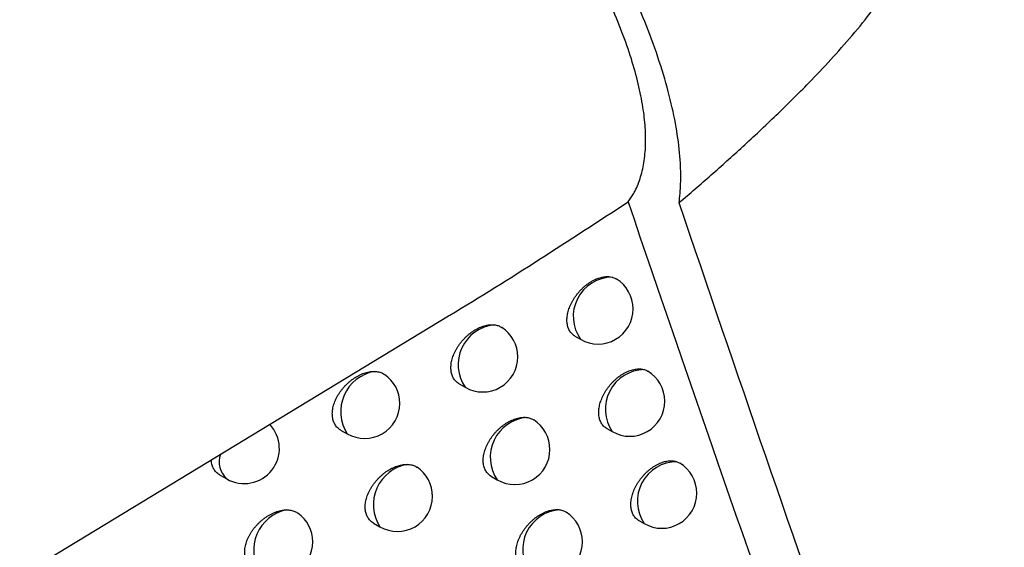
# Model space of a CAD drawing. Header units: millimetres. Extents: x -0.387 to 0.594, y -0.166 to 0.447.
# Tile 100 of 109: x 0.4678 to 0.48183, y 0.19057 to 0.19808. Entities that reach past the tile are written whole.
import ezdxf

# ---------------------------------------------------------------- set-up
doc = ezdxf.new("R2010")
doc.units = ezdxf.units.MM
doc.layers.add('FORMAT', color=7, linetype='Continuous')

msp = doc.modelspace()

# ---------------------------------------------------------------- linework, layer by layer
at = {"layer": 'FORMAT', "color": 7, "linetype": 'Continuous', "lineweight": 25}
for p, q in [((0.465786, 0.188937), (0.473912, 0.193862)), ((0.475713, 0.193573), (0.475792, 0.193527)), ((0.474061, 0.192894), (0.474148, 0.192844)), ((0.476165, 0.192258), (0.476243, 0.192213)), ((0.472373, 0.192235), (0.472467, 0.192181)), ((0.470649, 0.191598), (0.47075, 0.19154)), ((0.474521, 0.191574), (0.474606, 0.191525)), ((0.472842, 0.190911), (0.472933, 0.190858)), ((0.476622, 0.190947), (0.476699, 0.190903))]:
    msp.add_line(p, q, dxfattribs=at)
for centre, radius, start, end in [((0.476249, 0.193852), 0.0005606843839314, 90.850428, 215.399743), ((0.476042, 0.19396), 0.0005, 0, 58.639008), ((0.476042, 0.19396), 0.0005, 240.0017, 0), ((0.474618, 0.193166), 0.0005699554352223, 95.742875, 214.437334), ((0.474398, 0.193277), 0.0005, 0, 57.033021), ((0.474398, 0.193277), 0.0005, 240.0017, 0), ((0.47671, 0.192531), 0.0005650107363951, 90.98223, 214.322111), ((0.472957, 0.192497), 0.0005824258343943, 100.041259, 212.751571), ((0.472717, 0.192615), 0.0005, 0, 55.675396), ((0.476493, 0.192646), 0.0005, 0, 58.874427), ((0.472717, 0.192615), 0.0005, 240.0017, 0), ((0.476493, 0.192646), 0.0005, 240.0017, 0), ((0.475074, 0.191848), 0.0005685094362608, 94.937509, 214.595033), ((0.471, 0.191973), 0.0005, 240.0017, 43.445172), ((0.474856, 0.191958), 0.0005, 0, 57.476025), ((0.470973, 0.191784), 0.0003306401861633, 161.086529, 227.523383), ((0.474856, 0.191958), 0.0005, 240.0017, 0), ((0.473421, 0.191173), 0.0005811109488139, 99.40979, 212.901541), ((0.473183, 0.191291), 0.0005, 0, 55.992402), ((0.477165, 0.191221), 0.0005635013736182, 89.980836, 214.295832), ((0.476949, 0.191336), 0.0005, 0, 59.208035), ((0.473183, 0.191291), 0.0005, 240.0017, 0), ((0.476949, 0.191336), 0.0005, 240.0017, 0), ((0.47172, 0.190525), 0.0005859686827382, 101.912478, 212.355857), ((0.471475, 0.190644), 0.0005, 0, 54.57897), ((0.475535, 0.190535), 0.0005669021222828, 94.072064, 214.768863), ((0.475319, 0.190644), 0.0005, 0, 57.746951), ((0.471475, 0.190644), 0.0005, 240.0017, 0), ((0.475319, 0.190644), 0.0005, 240.0017, 0)]:
    msp.add_arc(centre, radius, start, end, dxfattribs=at)
for points, knots in [([(0.4875129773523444, 0.1841416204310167), (0.4868333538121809, 0.1863377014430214), (0.4854589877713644, 0.1907787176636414), (0.4835633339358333, 0.1976200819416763), (0.4817841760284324, 0.2046273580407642), (0.4801489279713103, 0.211760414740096), (0.4786557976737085, 0.2190075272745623), (0.4773053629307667, 0.2263641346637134), (0.4760973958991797, 0.2338289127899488), (0.475033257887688, 0.2414054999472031), (0.473908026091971, 0.2508245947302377), (0.4728484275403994, 0.2621778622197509), (0.4720413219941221, 0.2755886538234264), (0.4716182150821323, 0.2892640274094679), (0.4716877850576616, 0.298592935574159), (0.4717225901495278, 0.3032600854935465)], [0, 0, 0, 0, 0.0622011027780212, 0.1257859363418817, 0.1893965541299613, 0.2530847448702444, 0.3167987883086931, 0.3803835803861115, 0.4439938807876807, 0.5076814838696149, 0.5713950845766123, 0.6782397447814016, 0.7852056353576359, 0.892540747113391, 0.9999999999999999, 0.9999999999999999, 0.9999999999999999, 0.9999999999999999]), ([(0.4766309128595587, 0.3020856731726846), (0.4766044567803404, 0.2994187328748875), (0.4765505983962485, 0.2939894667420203), (0.4766505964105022, 0.2858974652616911), (0.4768891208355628, 0.2777873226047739), (0.477278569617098, 0.2697628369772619), (0.4778150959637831, 0.261832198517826), (0.4784989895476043, 0.2540012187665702), (0.4793297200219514, 0.2462707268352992), (0.4803079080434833, 0.2386376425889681), (0.4816520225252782, 0.2296456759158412), (0.483475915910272, 0.2193813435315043), (0.4859291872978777, 0.2079594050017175), (0.4887247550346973, 0.1967937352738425), (0.4908959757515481, 0.1896066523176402), (0.4919821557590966, 0.1860112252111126)], [0, 0, 0, 0, 0.0629734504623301, 0.1281992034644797, 0.1934519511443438, 0.2587859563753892, 0.3241471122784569, 0.3893728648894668, 0.4546256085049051, 0.5199596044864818, 0.5853207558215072, 0.6887198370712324, 0.7922265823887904, 0.8960587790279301, 1, 1, 1, 1]), ([(0.4764690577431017, 0.1954839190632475), (0.476495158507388, 0.1955207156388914), (0.4765598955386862, 0.1956119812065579), (0.4766366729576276, 0.1957850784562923), (0.4766950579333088, 0.1960073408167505), (0.4767226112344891, 0.196259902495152), (0.4767189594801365, 0.1965352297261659), (0.4766849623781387, 0.1968361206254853), (0.4766201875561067, 0.1971613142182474), (0.4765207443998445, 0.1975190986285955), (0.4763875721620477, 0.1979003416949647), (0.4762226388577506, 0.1982974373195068), (0.4760285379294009, 0.1987052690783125), (0.475806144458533, 0.1991227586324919), (0.4755530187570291, 0.1995532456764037), (0.4752907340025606, 0.1999603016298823), (0.4750300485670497, 0.2003377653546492), (0.4748590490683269, 0.2005668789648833), (0.4747733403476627, 0.2006817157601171)], [0, 0, 0, 0, 0.0422372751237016, 0.1047599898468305, 0.1676921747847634, 0.2318939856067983, 0.2965260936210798, 0.3574091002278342, 0.4232001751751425, 0.4894446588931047, 0.5571198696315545, 0.6252907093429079, 0.6910826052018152, 0.7573379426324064, 0.8250753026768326, 0.8933344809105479, 0.9465368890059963, 1, 1, 1, 1]), ([(0.4771970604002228, 0.1954721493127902), (0.4773495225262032, 0.1956030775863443), (0.4776545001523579, 0.1958649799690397), (0.4781156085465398, 0.1962788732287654), (0.4785807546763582, 0.1967137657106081), (0.4789991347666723, 0.1971272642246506), (0.4793604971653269, 0.1975072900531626), (0.4796667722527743, 0.1978515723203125), (0.4799601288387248, 0.1982137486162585), (0.4801744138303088, 0.1985203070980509), (0.4803113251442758, 0.1987595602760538), (0.4803883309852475, 0.1989184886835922), (0.4804491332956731, 0.1990815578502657), (0.4804819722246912, 0.1992281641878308), (0.4804889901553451, 0.1993538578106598), (0.4804774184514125, 0.199455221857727), (0.4804493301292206, 0.19954537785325), (0.4803968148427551, 0.1996436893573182), (0.4803094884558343, 0.1997401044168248), (0.4801010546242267, 0.1998830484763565), (0.4797440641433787, 0.1999937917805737), (0.4791476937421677, 0.2000761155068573), (0.4784094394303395, 0.2001009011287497), (0.477537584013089, 0.2000854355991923), (0.4766430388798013, 0.2000463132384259), (0.4760312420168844, 0.2000097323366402), (0.4757252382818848, 0.1999914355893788)], [0, 0, 0, 0, 0.0493315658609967, 0.0986804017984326, 0.1517717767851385, 0.2049191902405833, 0.2418333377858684, 0.2788213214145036, 0.3160057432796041, 0.3536282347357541, 0.3678974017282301, 0.3823201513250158, 0.3966193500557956, 0.4114032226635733, 0.4219035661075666, 0.4327206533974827, 0.4432150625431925, 0.4539324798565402, 0.4731062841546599, 0.4927637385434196, 0.5520191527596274, 0.6127230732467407, 0.7090140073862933, 0.8056611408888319, 0.9027971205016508, 1, 1, 1, 1]), ([(0.4771970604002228, 0.1954721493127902), (0.4772060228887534, 0.1955607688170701), (0.4772239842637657, 0.1957383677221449), (0.4772179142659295, 0.1960603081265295), (0.4771784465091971, 0.1964372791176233), (0.4770919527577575, 0.19687986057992), (0.4769615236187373, 0.197356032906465), (0.4767897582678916, 0.1978532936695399), (0.4765808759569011, 0.1983645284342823), (0.4763362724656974, 0.19888789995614), (0.4760545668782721, 0.1994309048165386), (0.4758352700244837, 0.1998041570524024), (0.4757252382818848, 0.1999914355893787)], [0, 0, 0, 0, 0.0805360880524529, 0.1613992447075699, 0.2655903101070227, 0.37048262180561, 0.4775784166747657, 0.5854338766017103, 0.6873457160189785, 0.7899189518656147, 0.8945922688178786, 1, 1, 1, 1]), ([(0.4739119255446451, 0.1938622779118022), (0.4739171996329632, 0.1938653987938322), (0.4743559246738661, 0.1941250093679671), (0.4752112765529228, 0.1946636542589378), (0.4760497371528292, 0.1952104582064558), (0.4764690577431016, 0.1954839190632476)], [0, 0, 0, 0, 0.0060457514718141, 0.5029158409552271, 1, 1, 1, 1]), ([(0.4764690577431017, 0.1954839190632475), (0.4773761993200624, 0.1928361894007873), (0.4791867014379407, 0.1875517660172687), (0.4811639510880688, 0.1824648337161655), (0.4821505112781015, 0.1799266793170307)], [0, 0, 0, 0, 0.5010441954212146, 1, 1, 1, 1]), ([(0.4823251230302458, 0.1812598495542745), (0.4814361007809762, 0.1835870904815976), (0.4796576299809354, 0.1882426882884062), (0.4780173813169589, 0.1930619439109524), (0.4771970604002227, 0.1954721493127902)], [0, 0, 0, 0, 0.4998801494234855, 1, 1, 1, 1]), ([(0.4757129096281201, 0.1935733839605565), (0.475712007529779, 0.1935738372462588), (0.4757029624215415, 0.1935783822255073), (0.4756876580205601, 0.1935898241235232), (0.4756671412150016, 0.1936078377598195), (0.4756490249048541, 0.1936290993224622), (0.4756335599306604, 0.1936527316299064), (0.4756209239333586, 0.1936784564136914), (0.4756110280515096, 0.1937061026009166), (0.475603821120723, 0.1937360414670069), (0.4755995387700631, 0.1937675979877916), (0.4755981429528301, 0.1938003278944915), (0.4755995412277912, 0.1938341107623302), (0.4756038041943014, 0.1938693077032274), (0.4756109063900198, 0.1939052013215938), (0.4756206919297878, 0.1939413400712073), (0.4756330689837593, 0.1939776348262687), (0.475648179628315, 0.1940143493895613), (0.4756658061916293, 0.1940508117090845), (0.4756856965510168, 0.1940865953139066), (0.4757077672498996, 0.1941216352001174), (0.4757321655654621, 0.1941560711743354), (0.4757585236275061, 0.1941892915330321), (0.4757865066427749, 0.1942209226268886), (0.4758160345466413, 0.1942509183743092), (0.4758472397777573, 0.194279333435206), (0.4758795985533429, 0.1943056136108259), (0.4759127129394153, 0.1943294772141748), (0.4759465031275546, 0.1943509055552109), (0.4759811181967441, 0.1943699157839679), (0.4760158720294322, 0.1943860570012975), (0.4760503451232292, 0.1943991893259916), (0.4760844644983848, 0.1944093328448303), (0.4761184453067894, 0.1944164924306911), (0.47615663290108, 0.1944209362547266), (0.4761983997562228, 0.1944212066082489), (0.4762267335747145, 0.1944155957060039), (0.4762409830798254, 0.19441277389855)], [0, 0, 0, 0, 0.0031121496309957, 0.0312047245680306, 0.0594957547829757, 0.0884162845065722, 0.1175557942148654, 0.1453261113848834, 0.1732915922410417, 0.2018741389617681, 0.2306704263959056, 0.2582468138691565, 0.2860148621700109, 0.3143862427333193, 0.3429654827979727, 0.3705671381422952, 0.3983584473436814, 0.4267447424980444, 0.4553352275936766, 0.4831666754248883, 0.5111881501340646, 0.5398052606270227, 0.5686266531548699, 0.5967844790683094, 0.6251348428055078, 0.6540898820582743, 0.6832528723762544, 0.7116838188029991, 0.7403107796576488, 0.7695556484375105, 0.7990140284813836, 0.8275423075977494, 0.8562694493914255, 0.8856258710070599, 0.915200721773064, 0.957353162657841, 1, 1, 1, 1]), ([(0.4762409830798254, 0.19441277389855), (0.4762498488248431, 0.1944101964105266), (0.4762676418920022, 0.19440502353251), (0.476288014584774, 0.1943961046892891), (0.4762989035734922, 0.1943891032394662), (0.4763022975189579, 0.1943869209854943)], [0, 0, 0, 0, 0.4060227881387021, 0.8148656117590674, 1, 1, 1, 1]), ([(0.4740611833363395, 0.192894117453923), (0.4740601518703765, 0.1928946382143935), (0.4740508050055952, 0.1928993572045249), (0.474035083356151, 0.1929110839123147), (0.4740141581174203, 0.1929294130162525), (0.4739956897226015, 0.1929509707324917), (0.4739799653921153, 0.1929748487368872), (0.4739671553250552, 0.1930007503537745), (0.4739571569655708, 0.1930284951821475), (0.4739499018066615, 0.193058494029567), (0.4739456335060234, 0.1930900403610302), (0.4739443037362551, 0.1931226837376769), (0.4739458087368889, 0.1931563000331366), (0.4739502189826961, 0.193191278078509), (0.4739575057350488, 0.1932269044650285), (0.473967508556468, 0.1932627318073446), (0.4739801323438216, 0.1932986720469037), (0.4739955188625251, 0.1933349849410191), (0.4740134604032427, 0.1933710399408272), (0.4740337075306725, 0.1934064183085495), (0.4740561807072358, 0.1934410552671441), (0.4740810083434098, 0.1934750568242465), (0.474107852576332, 0.1935078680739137), (0.4741363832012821, 0.1935391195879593), (0.4741665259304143, 0.1935687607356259), (0.474198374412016, 0.193596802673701), (0.4742314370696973, 0.1936227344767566), (0.4742653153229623, 0.193646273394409), (0.4742999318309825, 0.1936673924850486), (0.4743353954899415, 0.1936860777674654), (0.4743710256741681, 0.1937018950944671), (0.4744063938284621, 0.1937147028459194), (0.4744414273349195, 0.1937245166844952), (0.4744763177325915, 0.1937313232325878), (0.4745079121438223, 0.1937345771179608), (0.4745361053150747, 0.1937352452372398), (0.4745524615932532, 0.1937340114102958), (0.4745606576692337, 0.1937333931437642)], [0, 0, 0, 0, 0.0036319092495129, 0.0329113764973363, 0.0623989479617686, 0.0925479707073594, 0.12292763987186, 0.1517533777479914, 0.1807825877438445, 0.2104557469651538, 0.2403521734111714, 0.2689029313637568, 0.297652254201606, 0.3270263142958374, 0.3566154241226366, 0.385194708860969, 0.4139697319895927, 0.4433577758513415, 0.4729557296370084, 0.501848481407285, 0.5309374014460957, 0.5606398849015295, 0.5905522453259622, 0.6198999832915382, 0.6494472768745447, 0.6796202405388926, 0.7100079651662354, 0.7397475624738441, 0.7696915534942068, 0.8002795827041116, 0.8310900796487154, 0.8609815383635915, 0.8910815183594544, 0.9218420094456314, 0.9528320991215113, 0.9763643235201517, 1, 1, 1, 1]), ([(0.4745606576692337, 0.1937333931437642), (0.4745704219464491, 0.1937321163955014), (0.47459001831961, 0.1937295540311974), (0.4746178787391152, 0.1937220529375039), (0.4746438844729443, 0.1937110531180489), (0.4746617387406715, 0.1937029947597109), (0.4746691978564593, 0.1936966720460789), (0.4746695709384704, 0.1936963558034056)], [0, 0, 0, 0, 0.2423197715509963, 0.4863225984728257, 0.735633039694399, 0.9867771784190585, 1, 1, 1, 1]), ([(0.4761654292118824, 0.1922577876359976), (0.4761645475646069, 0.1922582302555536), (0.4761555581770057, 0.192262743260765), (0.476140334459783, 0.1922741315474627), (0.4761199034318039, 0.1922920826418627), (0.4761018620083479, 0.1923132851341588), (0.4760864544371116, 0.1923368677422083), (0.4760738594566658, 0.192362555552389), (0.4760639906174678, 0.1923901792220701), (0.476056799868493, 0.1924201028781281), (0.476052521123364, 0.1924516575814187), (0.4760511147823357, 0.1924844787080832), (0.4760525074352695, 0.1925182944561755), (0.4760567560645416, 0.1925535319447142), (0.4760638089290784, 0.1925893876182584), (0.4760735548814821, 0.192625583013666), (0.4760858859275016, 0.1926619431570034), (0.4761009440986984, 0.1926987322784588), (0.4761185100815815, 0.1927352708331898), (0.4761383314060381, 0.192771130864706), (0.4761603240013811, 0.1928062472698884), (0.476184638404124, 0.1928407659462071), (0.476210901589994, 0.1928740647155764), (0.47623877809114, 0.1929057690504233), (0.4762681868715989, 0.1929358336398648), (0.4762992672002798, 0.1929643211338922), (0.4763314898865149, 0.1929906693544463), (0.4763644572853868, 0.1930145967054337), (0.4763980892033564, 0.193036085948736), (0.4764325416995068, 0.1930551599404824), (0.4764671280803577, 0.193071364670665), (0.4765014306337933, 0.1930845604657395), (0.4765353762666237, 0.1930947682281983), (0.4765691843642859, 0.1931019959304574), (0.4766089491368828, 0.1931067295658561), (0.4766539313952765, 0.1931068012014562), (0.4766848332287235, 0.1930996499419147), (0.4767003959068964, 0.193096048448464)], [0, 0, 0, 0, 0.0030252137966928, 0.0308454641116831, 0.0588620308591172, 0.0875010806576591, 0.1163565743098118, 0.1438779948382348, 0.171592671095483, 0.1999182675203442, 0.2284554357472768, 0.2557979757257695, 0.2835306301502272, 0.3114612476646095, 0.3397980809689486, 0.3671658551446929, 0.3947217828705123, 0.4228681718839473, 0.4512172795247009, 0.4788000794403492, 0.5065713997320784, 0.5349338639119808, 0.5634991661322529, 0.5913854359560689, 0.6194625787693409, 0.648139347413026, 0.6770224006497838, 0.7051609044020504, 0.7334935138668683, 0.7624380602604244, 0.7915940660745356, 0.8198206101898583, 0.8482438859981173, 0.877289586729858, 0.9065512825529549, 0.95293766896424, 1, 1, 1, 1]), ([(0.4767003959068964, 0.193096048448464), (0.476709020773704, 0.1930931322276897), (0.4767263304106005, 0.1930872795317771), (0.4767433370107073, 0.193079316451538), (0.4767512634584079, 0.1930738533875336), (0.4767518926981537, 0.193073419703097)], [0, 0, 0, 0, 0.4776063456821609, 0.958529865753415, 1, 1, 1, 1]), ([(0.472373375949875, 0.1922356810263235), (0.472372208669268, 0.1922362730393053), (0.472362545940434, 0.1922411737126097), (0.4723463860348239, 0.1922532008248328), (0.4723250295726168, 0.1922718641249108), (0.4723061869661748, 0.1922937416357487), (0.4722901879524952, 0.1923178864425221), (0.4722771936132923, 0.1923439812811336), (0.472267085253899, 0.1923718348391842), (0.472259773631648, 0.1924019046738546), (0.4722555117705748, 0.1924334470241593), (0.4722542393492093, 0.1924660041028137), (0.4722558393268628, 0.192499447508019), (0.4722603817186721, 0.192534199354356), (0.4722678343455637, 0.1925695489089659), (0.4722780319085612, 0.192605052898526), (0.4722908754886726, 0.1926406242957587), (0.472306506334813, 0.1926765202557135), (0.4723247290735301, 0.1927121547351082), (0.4723452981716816, 0.1927471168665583), (0.4723681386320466, 0.1927813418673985), (0.4723933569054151, 0.1928148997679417), (0.4724206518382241, 0.1928472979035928), (0.4724496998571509, 0.1928781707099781), (0.4724804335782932, 0.1929074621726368), (0.4725129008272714, 0.192935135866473), (0.4725466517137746, 0.1929607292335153), (0.4725812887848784, 0.1929839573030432), (0.4726167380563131, 0.1930047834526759), (0.4726530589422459, 0.1930231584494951), (0.4726895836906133, 0.1930386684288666), (0.4727258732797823, 0.1930511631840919), (0.4727618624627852, 0.1930606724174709), (0.4727976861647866, 0.1930670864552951), (0.4728288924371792, 0.1930700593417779), (0.4728477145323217, 0.1930700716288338), (0.4728551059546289, 0.1930700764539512)], [0, 0, 0, 0, 0.0041409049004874, 0.034278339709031, 0.0646314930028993, 0.0956719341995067, 0.1269527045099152, 0.1564828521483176, 0.186222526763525, 0.2166260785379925, 0.2472600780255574, 0.2764191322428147, 0.3057811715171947, 0.3357815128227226, 0.3660013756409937, 0.3951887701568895, 0.424575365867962, 0.4545846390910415, 0.4848065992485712, 0.514399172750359, 0.5441914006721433, 0.5746065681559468, 0.6052341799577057, 0.6354277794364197, 0.6658253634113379, 0.6968612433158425, 0.7281157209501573, 0.7588414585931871, 0.7897775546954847, 0.8213760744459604, 0.8532032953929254, 0.8841511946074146, 0.9153151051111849, 0.9471639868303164, 0.9792513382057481, 1, 1, 1, 1]), ([(0.4728551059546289, 0.1930700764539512), (0.4728654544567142, 0.1930695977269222), (0.4728862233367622, 0.1930686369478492), (0.4729159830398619, 0.1930634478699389), (0.4729444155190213, 0.1930552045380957), (0.4729728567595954, 0.1930440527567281), (0.4729891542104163, 0.1930322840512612), (0.4729977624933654, 0.1930260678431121)], [0, 0, 0, 0, 0.1911127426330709, 0.3835528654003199, 0.5801789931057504, 0.7782513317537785, 0.9999999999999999, 0.9999999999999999, 0.9999999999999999, 0.9999999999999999]), ([(0.4745211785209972, 0.191574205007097), (0.4745201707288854, 0.1915747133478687), (0.4745108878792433, 0.1915793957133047), (0.4744952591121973, 0.1915910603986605), (0.4744744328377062, 0.1916093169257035), (0.4744560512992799, 0.1916308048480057), (0.4744403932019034, 0.1916546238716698), (0.4744276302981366, 0.191680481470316), (0.4744176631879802, 0.191708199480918), (0.4744104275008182, 0.1917381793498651), (0.4744061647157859, 0.1917697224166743), (0.474404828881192, 0.1918023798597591), (0.4744063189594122, 0.1918360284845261), (0.4744107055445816, 0.1918710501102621), (0.4744179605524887, 0.1919067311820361), (0.4744279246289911, 0.1919426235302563), (0.4744405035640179, 0.1919786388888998), (0.4744558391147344, 0.1920150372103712), (0.4744737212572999, 0.192051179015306), (0.4744938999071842, 0.1920866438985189), (0.474516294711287, 0.1921213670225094), (0.4745410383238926, 0.1921554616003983), (0.4745677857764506, 0.1921883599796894), (0.4745962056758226, 0.1922196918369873), (0.4746262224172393, 0.1922494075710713), (0.4746579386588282, 0.1922775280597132), (0.4746908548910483, 0.192303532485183), (0.474724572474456, 0.1923271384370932), (0.474759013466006, 0.1923483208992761), (0.4747942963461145, 0.1923670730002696), (0.4748297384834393, 0.1923829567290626), (0.4748649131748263, 0.1923958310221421), (0.4748997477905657, 0.1924057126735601), (0.4749344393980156, 0.1924125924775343), (0.4749670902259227, 0.192416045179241), (0.474997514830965, 0.1924166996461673), (0.4750159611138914, 0.1924149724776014), (0.4750252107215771, 0.1924141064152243)], [0, 0, 0, 0, 0.0035407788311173, 0.0326143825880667, 0.0618943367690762, 0.0918298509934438, 0.1219938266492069, 0.150644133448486, 0.1794964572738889, 0.2089879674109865, 0.2387010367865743, 0.2670961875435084, 0.2956887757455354, 0.3249026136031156, 0.3543303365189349, 0.3827547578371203, 0.4113739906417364, 0.4406035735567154, 0.4700422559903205, 0.4987621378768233, 0.5276772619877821, 0.5572033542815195, 0.5869385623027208, 0.6160844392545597, 0.6454287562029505, 0.6753954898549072, 0.7055759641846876, 0.7350861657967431, 0.7647993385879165, 0.7951521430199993, 0.8257259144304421, 0.8553745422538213, 0.8852299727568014, 0.915740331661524, 0.946478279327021, 0.9731623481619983, 1, 1, 1, 1]), ([(0.4750252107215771, 0.1924141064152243), (0.4750348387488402, 0.1924126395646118), (0.4750541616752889, 0.1924096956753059), (0.4750813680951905, 0.1924013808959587), (0.4751051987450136, 0.1923914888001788), (0.4751189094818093, 0.192382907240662), (0.4751247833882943, 0.1923792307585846)], [0, 0, 0, 0, 0.2626779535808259, 0.5271803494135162, 0.7974362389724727, 1, 1, 1, 1]), ([(0.4706492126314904, 0.1915982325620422), (0.4706479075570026, 0.1915988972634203), (0.470637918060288, 0.1916039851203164), (0.4706213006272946, 0.1916163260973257), (0.4705994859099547, 0.1916353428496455), (0.470580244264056, 0.1916575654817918), (0.4705639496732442, 0.1916819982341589), (0.4705507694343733, 0.1917083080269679), (0.4705405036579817, 0.1917362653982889), (0.4705332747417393, 0.1917664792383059), (0.4705293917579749, 0.1917917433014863), (0.4705289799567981, 0.1918072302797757), (0.4705288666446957, 0.1918114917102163)], [0, 0, 0, 0, 0.0175130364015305, 0.1340509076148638, 0.2514296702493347, 0.3714949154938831, 0.4925026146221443, 0.6060748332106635, 0.7204577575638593, 0.8374128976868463, 0.9552621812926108, 0.9999999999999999, 0.9999999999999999, 0.9999999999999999, 0.9999999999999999]), ([(0.4728416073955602, 0.1909110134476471), (0.4728404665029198, 0.1909115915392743), (0.4728308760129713, 0.19091645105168), (0.4728148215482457, 0.1909284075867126), (0.4727935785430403, 0.1909469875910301), (0.4727748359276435, 0.1909687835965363), (0.4727589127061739, 0.1909928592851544), (0.4727459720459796, 0.1910189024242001), (0.4727358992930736, 0.1910467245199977), (0.4727286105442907, 0.1910767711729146), (0.4727243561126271, 0.1911083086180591), (0.472723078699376, 0.1911408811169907), (0.4727246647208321, 0.1911743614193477), (0.4727291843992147, 0.1912091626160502), (0.472736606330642, 0.1912445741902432), (0.4727467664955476, 0.1912801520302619), (0.4727595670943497, 0.1913158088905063), (0.472775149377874, 0.1913518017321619), (0.4727933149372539, 0.191387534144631), (0.4728138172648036, 0.1914225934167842), (0.4728365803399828, 0.1914569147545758), (0.4728617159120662, 0.1914905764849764), (0.4728889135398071, 0.1915230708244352), (0.472917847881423, 0.1915540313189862), (0.4729484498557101, 0.1915834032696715), (0.4729807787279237, 0.191611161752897), (0.4730143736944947, 0.1916368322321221), (0.4730488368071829, 0.1916601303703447), (0.4730840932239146, 0.1916810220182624), (0.4731202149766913, 0.1916994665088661), (0.4731565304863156, 0.1917150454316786), (0.4731926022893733, 0.191727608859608), (0.4732283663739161, 0.1917371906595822), (0.4732639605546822, 0.1917436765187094), (0.4732968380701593, 0.1917469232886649), (0.4733172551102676, 0.1917467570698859), (0.4733263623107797, 0.1917466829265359)], [0, 0, 0, 0, 0.0040467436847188, 0.0340174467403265, 0.064202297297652, 0.0950690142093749, 0.1261739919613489, 0.1555758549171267, 0.1851860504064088, 0.2154561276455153, 0.2459551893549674, 0.2750112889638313, 0.3042695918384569, 0.33416380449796, 0.3642767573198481, 0.3933630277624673, 0.422647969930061, 0.452554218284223, 0.4826728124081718, 0.5121429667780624, 0.5418122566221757, 0.5721032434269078, 0.6026064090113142, 0.6326420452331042, 0.6628809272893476, 0.6937561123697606, 0.7248493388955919, 0.7553820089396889, 0.786123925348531, 0.8175248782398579, 0.8491533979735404, 0.8798896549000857, 0.9108404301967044, 0.9424712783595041, 0.9743388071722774, 0.9999999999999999, 0.9999999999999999, 0.9999999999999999, 0.9999999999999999]), ([(0.4733263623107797, 0.1917466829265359), (0.4733365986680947, 0.1917460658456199), (0.473357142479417, 0.191744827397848), (0.4733865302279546, 0.1917392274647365), (0.4734145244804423, 0.1917305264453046), (0.4734407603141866, 0.191719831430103), (0.4734552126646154, 0.1917090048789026), (0.4734621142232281, 0.1917038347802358)], [0, 0, 0, 0, 0.1992225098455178, 0.3998287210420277, 0.6047985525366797, 0.8112759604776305, 1, 1, 1, 1]), ([(0.476622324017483, 0.1909476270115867), (0.4766214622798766, 0.1909480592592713), (0.476612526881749, 0.1909525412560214), (0.4765973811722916, 0.1909638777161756), (0.4765770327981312, 0.1909817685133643), (0.476559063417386, 0.1910029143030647), (0.4765437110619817, 0.1910264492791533), (0.4765311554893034, 0.1910521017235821), (0.4765213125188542, 0.1910797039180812), (0.4765141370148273, 0.1911096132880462), (0.4765098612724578, 0.1911411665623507), (0.4765084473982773, 0.191174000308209), (0.4765098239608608, 0.1912078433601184), (0.4765140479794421, 0.1912431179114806), (0.4765210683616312, 0.1912790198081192), (0.4765307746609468, 0.1913152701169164), (0.4765430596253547, 0.1913516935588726), (0.476558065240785, 0.1913885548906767), (0.476575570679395, 0.1914251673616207), (0.4765953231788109, 0.1914611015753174), (0.4766172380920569, 0.1914962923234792), (0.4766414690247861, 0.1915308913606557), (0.4766676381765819, 0.1915642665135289), (0.4766954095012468, 0.1915960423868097), (0.4767247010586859, 0.19162617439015), (0.476755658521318, 0.1916547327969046), (0.4767877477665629, 0.1916811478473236), (0.4768205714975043, 0.191705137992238), (0.4768540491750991, 0.1917266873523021), (0.4768883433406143, 0.1917458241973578), (0.4769227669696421, 0.1917620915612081), (0.4769569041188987, 0.1917753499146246), (0.4769906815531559, 0.1917856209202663), (0.4770243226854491, 0.1917929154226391), (0.4770658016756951, 0.1917979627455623), (0.4771142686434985, 0.1917977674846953), (0.4771478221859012, 0.1917887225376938), (0.4771647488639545, 0.1917841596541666)], [0, 0, 0, 0, 0.0029384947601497, 0.0304693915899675, 0.0581943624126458, 0.0865344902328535, 0.1150884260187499, 0.1423425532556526, 0.1697879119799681, 0.197837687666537, 0.226096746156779, 0.2531860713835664, 0.2806618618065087, 0.3083337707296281, 0.3364081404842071, 0.3635224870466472, 0.3908233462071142, 0.4187096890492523, 0.446797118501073, 0.4741123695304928, 0.501614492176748, 0.5297028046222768, 0.5579923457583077, 0.5855893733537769, 0.6133754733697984, 0.641755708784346, 0.6703404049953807, 0.698170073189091, 0.7261918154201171, 0.7548191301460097, 0.7836557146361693, 0.8115648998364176, 0.8396685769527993, 0.8683874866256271, 0.8973198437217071, 0.9482011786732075, 1, 1, 1, 1]), ([(0.4771647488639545, 0.1917841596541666), (0.4771732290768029, 0.1917810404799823), (0.4771873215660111, 0.191775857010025), (0.4771998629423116, 0.1917683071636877), (0.4772048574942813, 0.1917653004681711)], [0, 0, 0, 0, 0.6017540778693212, 1, 1, 1, 1]), ([(0.4711264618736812, 0.1902683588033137), (0.4711251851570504, 0.1902690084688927), (0.4711152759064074, 0.1902740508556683), (0.4710987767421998, 0.1902863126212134), (0.4710770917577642, 0.1903052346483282), (0.4710579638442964, 0.1903273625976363), (0.4710417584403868, 0.1903517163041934), (0.4710286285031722, 0.1903779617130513), (0.4710184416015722, 0.1904058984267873), (0.4710110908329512, 0.1904360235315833), (0.4710068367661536, 0.1904675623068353), (0.4710056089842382, 0.1905000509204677), (0.4710072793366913, 0.19053335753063), (0.4710119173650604, 0.1905679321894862), (0.4710194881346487, 0.1906030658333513), (0.4710298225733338, 0.1906383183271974), (0.4710428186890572, 0.1906736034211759), (0.4710586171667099, 0.1907091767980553), (0.4710770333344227, 0.1907444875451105), (0.4710978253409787, 0.1907791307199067), (0.4711209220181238, 0.1908130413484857), (0.4711464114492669, 0.1908462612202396), (0.4711740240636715, 0.1908783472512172), (0.4712034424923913, 0.1909089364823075), (0.4712346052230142, 0.1909379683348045), (0.4712675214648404, 0.1909653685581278), (0.4713017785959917, 0.1909907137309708), (0.4713369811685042, 0.1910137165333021), (0.4713730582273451, 0.1910343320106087), (0.4714100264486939, 0.1910524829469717), (0.4714472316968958, 0.1910677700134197), (0.4714842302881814, 0.1910800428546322), (0.4715209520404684, 0.1910893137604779), (0.4715575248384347, 0.1910955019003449), (0.4715835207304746, 0.1910976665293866), (0.4715972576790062, 0.1910980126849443), (0.4715991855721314, 0.1910980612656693)], [0, 0, 0, 0, 0.0045334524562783, 0.0351864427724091, 0.0660601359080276, 0.0976383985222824, 0.1294636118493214, 0.1593804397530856, 0.1895104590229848, 0.2203166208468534, 0.2513577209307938, 0.2808230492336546, 0.3104936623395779, 0.3408095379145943, 0.3713471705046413, 0.4008394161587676, 0.4305323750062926, 0.4608517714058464, 0.4913847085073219, 0.521355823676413, 0.5515281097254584, 0.5823268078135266, 0.6133386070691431, 0.6440305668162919, 0.6749287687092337, 0.7064712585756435, 0.7382339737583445, 0.7695767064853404, 0.8011333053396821, 0.8333629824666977, 0.8658249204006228, 0.8974531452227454, 0.9293021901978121, 0.9618520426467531, 0.994646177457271, 1, 1, 1, 1]), ([(0.4715991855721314, 0.1910980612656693), (0.4716098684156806, 0.1910979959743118), (0.4716313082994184, 0.191097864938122), (0.4716621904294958, 0.1910939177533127), (0.4716919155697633, 0.1910870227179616), (0.4717276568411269, 0.1910747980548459), (0.4717501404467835, 0.191060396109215), (0.4717644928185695, 0.1910512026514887)], [0, 0, 0, 0, 0.1694461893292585, 0.3400692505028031, 0.514403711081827, 0.6900204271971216, 1, 1, 1, 1]), ([(0.474985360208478, 0.1902598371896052), (0.4749843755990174, 0.1902603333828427), (0.4749751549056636, 0.1902649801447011), (0.474959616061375, 0.1902765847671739), (0.474938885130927, 0.1902947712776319), (0.4749205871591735, 0.1903161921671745), (0.4749049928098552, 0.1903399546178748), (0.4748922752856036, 0.1903657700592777), (0.4748823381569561, 0.1903934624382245), (0.4748751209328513, 0.1904234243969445), (0.4748708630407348, 0.190454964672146), (0.4748695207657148, 0.1904876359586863), (0.4748709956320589, 0.1905213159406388), (0.4748753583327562, 0.1905563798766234), (0.4748825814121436, 0.1905921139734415), (0.474892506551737, 0.1906280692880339), (0.4749050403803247, 0.1906641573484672), (0.4749203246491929, 0.1907006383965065), (0.4749381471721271, 0.1907368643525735), (0.4749582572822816, 0.1907724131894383), (0.4749805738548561, 0.1908072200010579), (0.4750052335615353, 0.1908414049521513), (0.4750318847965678, 0.1908743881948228), (0.4750601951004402, 0.1909057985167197), (0.4750900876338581, 0.1909355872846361), (0.475121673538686, 0.190963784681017), (0.4751544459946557, 0.190989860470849), (0.4751880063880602, 0.1910135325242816), (0.4752222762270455, 0.1910347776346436), (0.4752573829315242, 0.1910535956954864), (0.4752926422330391, 0.1910695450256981), (0.4753276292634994, 0.1910824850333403), (0.4753622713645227, 0.1910924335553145), (0.4753967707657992, 0.1910993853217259), (0.4754305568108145, 0.1911030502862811), (0.4754633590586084, 0.1911036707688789), (0.475483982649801, 0.19110132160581), (0.4754943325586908, 0.19110014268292)], [0, 0, 0, 0, 0.0034499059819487, 0.0323077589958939, 0.0613701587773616, 0.0910820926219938, 0.1210202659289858, 0.1494835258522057, 0.1781472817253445, 0.2074452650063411, 0.2369630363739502, 0.265189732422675, 0.2936126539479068, 0.3226530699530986, 0.3519061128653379, 0.3801625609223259, 0.4086127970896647, 0.4376703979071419, 0.4669361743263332, 0.495470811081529, 0.5241996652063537, 0.5535365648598, 0.5830816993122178, 0.612014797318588, 0.6411451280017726, 0.6708943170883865, 0.7008561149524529, 0.730127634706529, 0.7596006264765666, 0.7897085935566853, 0.8200359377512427, 0.8494335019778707, 0.8790360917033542, 0.9092878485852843, 0.9397651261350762, 0.9697712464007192, 1, 1, 1, 1]), ([(0.4754943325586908, 0.19110014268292), (0.4755038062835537, 0.19109845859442), (0.4755228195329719, 0.1910950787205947), (0.4755494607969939, 0.1910860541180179), (0.4755705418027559, 0.191076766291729), (0.4755818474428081, 0.1910692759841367), (0.4755854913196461, 0.1910668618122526)], [0, 0, 0, 0, 0.2836793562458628, 0.5693290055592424, 0.8611921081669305, 1, 1, 1, 1])]:
    msp.add_open_spline(points, degree=3, knots=knots, dxfattribs=at)

doc.saveas('drawing.dxf')
